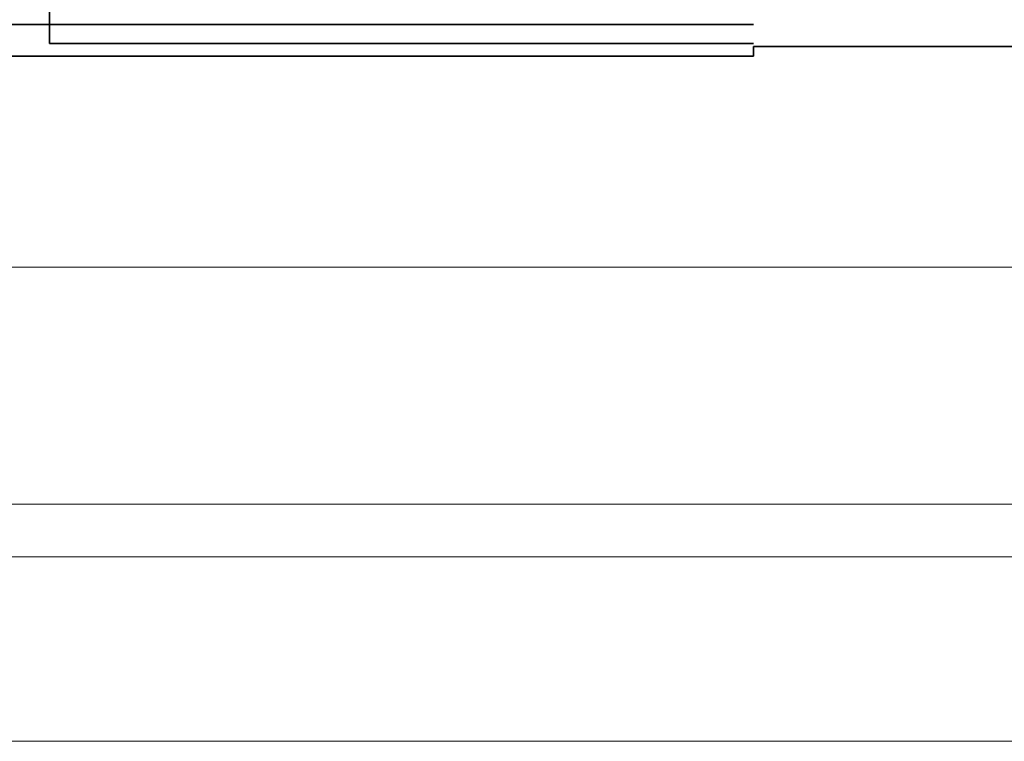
# Model space of a CAD drawing. Header units: millimetres. Extents: x 4 to 415, y 5 to 292.
# Tile 2 of 30: x 82 to 144, y 5 to 51. Entities that reach past the tile are written whole.
import ezdxf
from ezdxf.enums import TextEntityAlignment as Align
from ezdxf.xclip import XClip

# ---------------------------------------------------------------- set-up
doc = ezdxf.new("R2010")
doc.units = ezdxf.units.MM
doc.header["$MEASUREMENT"] = 0
doc.header["$XCLIPFRAME"] = 0
for name, color, linetype in [('01-007-DESSINS IMPORTES_GEOMETRE_EXTERNES_XREF', 7, 'Continuous'), ('01-014-01-VRD EXISTANTS', 7, 'Continuous'), ('02-001-DALLES', 7, 'Continuous'), ('Nouveau_01-014-01-VRD EXISTANTS', 7, 'Continuous')]:
    doc.layers.add(name, color=color, linetype=linetype)
doc.styles.add('STYLE_GENERE_1', font='Arial Bold.ttf')

# ---------------------------------------------------------------- blocks, each defined once
blk = doc.blocks.new('Dessin_1_1', base_point=(537.388, 51.552))
at = {"layer": '01-014-01-VRD EXISTANTS', "color": 7, "linetype": 'Continuous', "lineweight": 35}
for p, q in [((128.464, 50.352), (60.555, 50.352)), ((128.464, 48.952), (128.464, 48.352)), ((128.464, 48.352), (60.555, 48.352))]:
    blk.add_line(p, q, dxfattribs=at)
at = {"layer": '02-001-DALLES', "color": 7, "linetype": 'Continuous', "lineweight": 35}
for p in [(83.928, 52.154), (128.464, 49.154)]:
    blk.add_line(p, (83.928, 49.154), dxfattribs=at)
at = {"layer": 'Nouveau_01-014-01-VRD EXISTANTS', "color": 7, "linetype": 'Continuous', "lineweight": 35}
blk.add_line((182.962, 48.952), (128.464, 48.952), dxfattribs=at)
blk = doc.blocks.new('Titre de dessin intégré[1]', base_point=(4.059, 31.462))
at = {"layer": '01-007-DESSINS IMPORTES_GEOMETRE_EXTERNES_XREF', "color": 7, "linetype": 'Continuous', "lineweight": 20}
blk.add_line((4.059, 16.662), (414.059, 16.662), dxfattribs=at)
at = {"layer": '01-007-DESSINS IMPORTES_GEOMETRE_EXTERNES_XREF', "color": 7, "lineweight": 20, "style": 'STYLE_GENERE_1'}
blk.add_attdef('AC_DrawingNumber', text='', height=3, dxfattribs=at).set_placement((4.059, 20.776), align=Align.TOP_LEFT)
blk.add_attdef('AC_DrawingName', text='', height=3, dxfattribs=at).set_placement((209.059, 20.776), align=Align.TOP_CENTER)
blk.add_attdef('AC_DrawingScale', text='', height=3, dxfattribs=at).set_placement((414.059, 20.776), align=Align.TOP_RIGHT)

msp = doc.modelspace()

# ---------------------------------------------------------------- linework, layer by layer
at = {"color": 7, "linetype": 'Continuous', "lineweight": 13}
for points in [[(415, 5), (5, 5), (5, 292), (415, 292)], [(415, 5), (5, 5), (5, 35), (415, 35)], [(26, 20), (415, 20), (415, 5), (26, 5)]]:
    msp.add_lwpolyline(points, close=True, dxfattribs=at)

# ---------------------------------------------------------------- block references
at = {"layer": '01-007-DESSINS IMPORTES_GEOMETRE_EXTERNES_XREF', "color": 7, "linetype": 'Continuous', "lineweight": 20}
ref = msp.add_blockref('Dessin_1_1', (537.388, 51.552), dxfattribs=at)
XClip(ref).set_block_clipping_path([(4.0594847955, 31.4618060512), (414.0594847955, 291.8429379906)])
at = {"layer": '01-007-DESSINS IMPORTES_GEOMETRE_EXTERNES_XREF', "color": 7, "lineweight": 20}
msp.add_blockref('Titre de dessin intégré[1]', (4.059, 31.462), dxfattribs=at)

doc.saveas('drawing.dxf')
